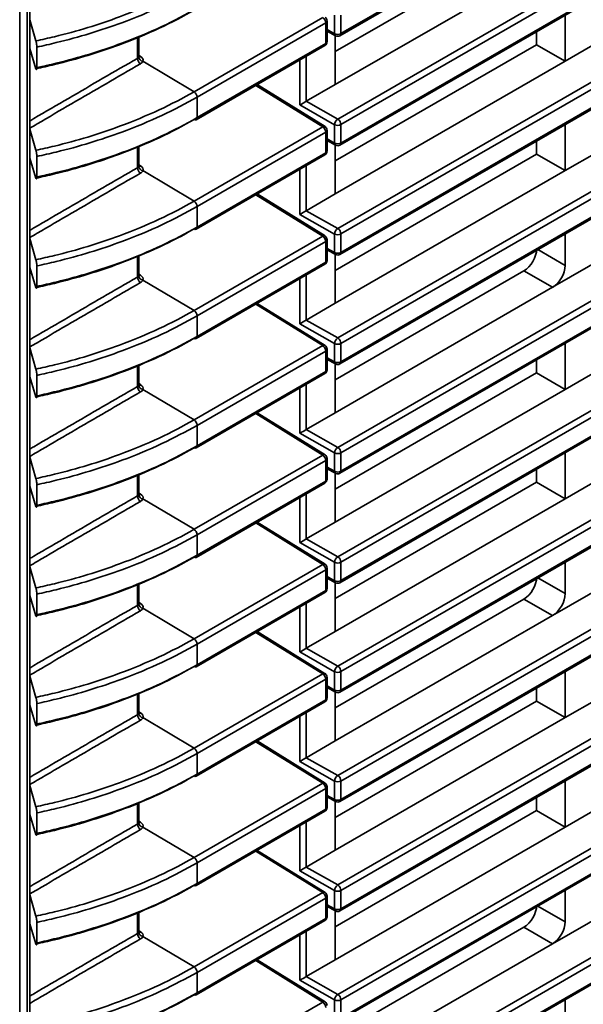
# Model space of a CAD drawing. Header units: millimetres. Extents: x 0 to 1118, y 0 to 864.
# Tile 18 of 250: x 194.62 to 202.5, y 152.18 to 165.96. Entities that reach past the tile are written whole.
import ezdxf

# ---------------------------------------------------------------- set-up
doc = ezdxf.new("R2010")
doc.units = ezdxf.units.MM

msp = doc.modelspace()

# ---------------------------------------------------------------- linework, layer by layer
at = {"color": 7, "linetype": 'Continuous', "lineweight": 35}
for p, q in [((199.099, 165.731), (287.277, 216.635)), ((199.112, 165.76), (287.29, 216.664)), ((199.068, 164.563), (287.246, 215.467)), ((287.29, 215.391), (199.112, 164.487)), ((199.099, 164.2), (287.277, 215.104)), ((199.112, 164.229), (287.29, 215.133)), ((199.068, 163.032), (287.246, 213.936)), ((287.29, 213.86), (199.112, 162.956)), ((199.112, 162.698), (287.29, 213.602)), ((199.099, 162.669), (287.277, 213.573)), ((199.068, 161.501), (287.246, 212.405)), ((287.29, 212.329), (199.112, 161.425)), ((199.112, 161.167), (287.29, 212.071)), ((199.099, 161.138), (287.277, 212.042)), ((199.068, 159.97), (287.246, 210.874)), ((287.29, 210.798), (199.112, 159.894)), ((199.099, 159.607), (287.277, 210.511)), ((199.112, 159.636), (287.29, 210.54)), ((199.068, 158.439), (287.246, 209.343)), ((287.29, 209.267), (199.112, 158.363)), ((199.099, 158.076), (287.277, 208.98)), ((199.112, 158.105), (287.29, 209.009)), ((199.068, 156.908), (287.246, 207.812)), ((287.29, 207.736), (199.112, 156.832)), ((199.099, 156.545), (287.277, 207.449)), ((199.112, 156.574), (287.29, 207.478)), ((199.068, 155.377), (287.246, 206.281)), ((287.29, 206.205), (199.112, 155.301)), ((199.099, 155.014), (287.277, 205.918)), ((199.112, 155.043), (287.29, 205.947)), ((199.068, 153.846), (287.246, 204.75)), ((287.29, 204.674), (199.112, 153.77)), ((199.099, 153.483), (287.277, 204.387)), ((199.112, 153.512), (287.29, 204.416)), ((199.068, 152.315), (287.246, 203.219)), ((287.29, 203.142), (199.112, 152.239)), ((199.099, 151.952), (287.277, 202.856)), ((199.112, 151.981), (287.29, 202.885)), ((199.068, 150.784), (287.246, 201.688)), ((287.29, 201.611), (199.112, 150.708)), ((199.099, 150.421), (287.277, 201.325)), ((199.112, 150.45), (287.29, 201.354)), ((194.617, 178.454), (194.617, 132.779)), ((194.723, 133.081), (194.723, 178.203)), ((194.757, 133.129), (194.757, 178.251)), ((201.674, 167.034), (199.033, 165.509)), ((199.033, 165.048), (202.074, 166.803)), ((194.757, 165.955), (194.845, 165.658)), ((197.057, 164.947), (198.858, 165.987)), ((198.901, 165.911), (197.1, 164.871)), ((198.901, 165.623), (198.901, 165.911)), ((198.92, 165.649), (198.92, 165.936)), ((199.024, 165.759), (199.024, 166.017)), ((199.112, 166.018), (199.112, 165.76)), ((202.251, 165.374), (202.251, 166.02)), ((198.92, 165.817), (199.024, 165.759)), ((198.92, 165.795), (199.038, 165.731)), ((201.851, 165.605), (201.851, 165.789)), ((196.264, 165.414), (196.264, 165.709)), ((196.283, 165.44), (196.283, 165.716)), ((199.033, 165.048), (199.033, 165.733)), ((202.693, 165.629), (202.251, 165.374)), ((194.845, 165.268), (194.757, 165.55)), ((194.856, 165.283), (194.856, 165.571)), ((197.087, 164.555), (198.888, 165.595)), ((197.1, 164.584), (198.901, 165.623)), ((201.851, 165.605), (199.033, 163.978)), ((202.251, 165.374), (201.851, 165.605)), ((196.283, 165.457), (196.309, 165.441)), ((196.342, 165.374), (197.057, 164.947)), ((198.539, 164.762), (198.539, 165.393)), ((198.626, 165.444), (198.626, 164.813)), ((199.033, 163.517), (202.251, 165.374)), ((198.858, 164.456), (197.92, 165.036)), ((198.89, 164.459), (197.939, 165.047)), ((198.627, 164.813), (199.033, 165.048)), ((197.1, 164.871), (197.1, 164.584)), ((198.627, 164.813), (199.068, 164.563)), ((199.024, 164.486), (198.539, 164.762)), ((194.757, 164.424), (194.845, 164.127)), ((197.057, 163.416), (198.858, 164.456)), ((198.92, 164.118), (198.92, 164.405)), ((199.024, 164.228), (199.024, 164.486)), ((199.112, 164.487), (199.112, 164.229)), ((202.251, 163.843), (202.251, 164.489)), ((198.901, 164.38), (197.1, 163.34)), ((198.901, 164.092), (198.901, 164.38)), ((198.92, 164.286), (199.024, 164.228)), ((198.92, 164.264), (199.038, 164.2)), ((201.851, 164.074), (201.851, 164.258)), ((196.264, 163.883), (196.264, 164.178)), ((196.283, 163.909), (196.283, 164.185)), ((199.033, 163.517), (199.033, 164.202)), ((194.845, 163.737), (194.757, 164.019)), ((194.856, 163.752), (194.856, 164.04)), ((197.087, 163.024), (198.888, 164.064)), ((197.1, 163.053), (198.901, 164.092)), ((201.851, 164.074), (199.033, 162.447)), ((202.251, 163.843), (201.851, 164.074)), ((202.693, 164.098), (202.251, 163.843)), ((196.283, 163.926), (196.309, 163.91)), ((196.342, 163.843), (197.057, 163.416)), ((198.539, 163.231), (198.539, 163.862)), ((198.626, 163.913), (198.626, 163.282)), ((199.033, 161.986), (202.251, 163.843)), ((198.858, 162.925), (197.92, 163.505)), ((198.89, 162.928), (197.939, 163.516)), ((198.627, 163.282), (199.033, 163.517)), ((197.1, 163.34), (197.1, 163.053)), ((199.024, 162.955), (198.539, 163.231)), ((198.627, 163.282), (199.068, 163.032)), ((194.757, 162.893), (194.845, 162.596)), ((197.057, 161.885), (198.858, 162.925)), ((198.92, 162.587), (198.92, 162.874)), ((199.024, 162.697), (199.024, 162.955)), ((199.112, 162.956), (199.112, 162.698)), ((202.251, 162.516), (202.251, 162.958)), ((198.901, 162.849), (197.1, 161.809)), ((198.901, 162.561), (198.901, 162.849)), ((198.92, 162.755), (199.024, 162.697)), ((198.92, 162.733), (199.038, 162.669)), ((201.868, 162.737), (202.251, 162.516)), ((196.264, 162.352), (196.264, 162.647)), ((196.283, 162.378), (196.283, 162.654)), ((199.033, 161.986), (199.033, 162.671)), ((202.869, 162.669), (202.074, 162.21)), ((194.845, 162.206), (194.757, 162.488)), ((194.856, 162.221), (194.856, 162.509)), ((197.087, 161.493), (198.888, 162.533)), ((197.1, 161.522), (198.901, 162.561)), ((196.283, 162.395), (196.309, 162.379)), ((198.539, 161.7), (198.539, 162.331)), ((198.626, 162.381), (198.626, 161.751)), ((201.674, 162.441), (199.033, 160.916)), ((202.074, 162.21), (201.674, 162.441)), ((196.342, 162.312), (197.057, 161.885)), ((199.033, 160.455), (202.074, 162.21)), ((198.858, 161.394), (197.92, 161.974)), ((198.89, 161.397), (197.939, 161.985)), ((198.627, 161.751), (199.033, 161.986)), ((197.1, 161.809), (197.1, 161.522)), ((199.024, 161.424), (198.539, 161.7)), ((198.627, 161.751), (199.068, 161.501)), ((194.757, 161.362), (194.845, 161.065)), ((197.057, 160.354), (198.858, 161.394)), ((199.024, 161.166), (199.024, 161.424)), ((199.112, 161.425), (199.112, 161.167)), ((202.251, 160.781), (202.251, 161.427)), ((198.901, 161.318), (197.1, 160.278)), ((198.901, 161.03), (198.901, 161.318)), ((198.92, 161.056), (198.92, 161.343)), ((198.92, 161.224), (199.024, 161.166)), ((196.264, 160.821), (196.264, 161.116)), ((196.283, 160.847), (196.283, 161.123)), ((198.92, 161.202), (199.038, 161.138)), ((199.033, 160.455), (199.033, 161.14)), ((201.851, 161.012), (201.851, 161.196)), ((194.845, 160.675), (194.757, 160.957)), ((194.856, 160.69), (194.856, 160.978)), ((197.087, 159.962), (198.888, 161.002)), ((197.1, 159.991), (198.901, 161.03)), ((201.851, 161.012), (199.033, 159.385)), ((202.251, 160.781), (201.851, 161.012)), ((202.693, 161.036), (202.251, 160.781)), ((196.283, 160.864), (196.309, 160.848)), ((198.626, 160.85), (198.626, 160.22)), ((196.342, 160.781), (197.057, 160.354)), ((198.539, 160.169), (198.539, 160.8)), ((199.033, 158.924), (202.251, 160.781)), ((198.858, 159.863), (197.92, 160.443)), ((198.89, 159.866), (197.939, 160.454)), ((198.627, 160.22), (199.033, 160.455)), ((197.1, 160.278), (197.1, 159.991)), ((199.024, 159.893), (198.539, 160.169)), ((198.627, 160.22), (199.068, 159.97)), ((197.057, 158.823), (198.858, 159.863)), ((199.024, 159.635), (199.024, 159.893)), ((199.112, 159.894), (199.112, 159.636)), ((202.251, 159.25), (202.251, 159.896)), ((194.757, 159.831), (194.845, 159.534)), ((198.901, 159.787), (197.1, 158.747)), ((198.901, 159.499), (198.901, 159.787)), ((198.92, 159.525), (198.92, 159.812)), ((196.264, 159.29), (196.264, 159.585)), ((196.283, 159.316), (196.283, 159.592)), ((198.92, 159.693), (199.024, 159.635)), ((198.92, 159.671), (199.038, 159.607)), ((199.033, 158.924), (199.033, 159.609)), ((201.851, 159.481), (201.851, 159.665)), ((194.845, 159.144), (194.757, 159.426)), ((194.856, 159.159), (194.856, 159.447)), ((197.087, 158.431), (198.888, 159.471)), ((197.1, 158.46), (198.901, 159.499)), ((201.851, 159.481), (199.033, 157.854)), ((202.251, 159.25), (201.851, 159.481)), ((202.693, 159.505), (202.251, 159.25)), ((196.283, 159.333), (196.309, 159.317)), ((198.626, 159.319), (198.626, 158.689)), ((196.342, 159.25), (197.057, 158.823)), ((198.539, 158.638), (198.539, 159.269)), ((199.033, 157.393), (202.251, 159.25)), ((198.858, 158.332), (197.92, 158.912)), ((198.89, 158.335), (197.939, 158.923)), ((198.627, 158.689), (199.033, 158.924)), ((197.1, 158.747), (197.1, 158.46)), ((199.024, 158.362), (198.539, 158.638)), ((198.627, 158.689), (199.068, 158.439)), ((197.057, 157.292), (198.858, 158.332)), ((199.024, 158.104), (199.024, 158.362)), ((199.112, 158.363), (199.112, 158.105)), ((202.251, 157.923), (202.251, 158.365)), ((194.757, 158.3), (194.845, 158.002)), ((198.901, 158.256), (197.1, 157.216)), ((198.901, 157.968), (198.901, 158.256)), ((198.92, 157.994), (198.92, 158.281)), ((196.264, 157.759), (196.264, 158.054)), ((196.283, 157.785), (196.283, 158.061)), ((198.92, 158.162), (199.024, 158.104)), ((198.92, 158.14), (199.038, 158.076)), ((199.033, 157.393), (199.033, 158.078)), ((201.868, 158.144), (202.251, 157.923)), ((202.869, 158.076), (202.074, 157.617)), ((194.856, 157.628), (194.856, 157.916)), ((197.087, 156.9), (198.888, 157.94)), ((197.1, 156.929), (198.901, 157.968)), ((194.845, 157.613), (194.757, 157.895)), ((196.283, 157.802), (196.309, 157.785)), ((198.626, 157.788), (198.626, 157.158)), ((201.674, 157.848), (199.033, 156.323)), ((202.074, 157.617), (201.674, 157.848)), ((196.342, 157.719), (197.057, 157.292)), ((198.539, 157.107), (198.539, 157.738)), ((199.033, 155.862), (202.074, 157.617)), ((198.858, 156.801), (197.92, 157.381)), ((198.89, 156.803), (197.939, 157.392)), ((198.627, 157.158), (199.033, 157.393)), ((197.1, 157.216), (197.1, 156.929)), ((199.024, 156.831), (198.539, 157.107)), ((198.627, 157.158), (199.068, 156.908)), ((199.024, 156.573), (199.024, 156.831)), ((199.112, 156.832), (199.112, 156.574)), ((202.251, 156.188), (202.251, 156.833)), ((194.757, 156.769), (194.845, 156.471)), ((197.057, 155.761), (198.858, 156.801)), ((198.901, 156.725), (197.1, 155.685)), ((198.901, 156.437), (198.901, 156.725)), ((198.92, 156.463), (198.92, 156.75)), ((198.92, 156.631), (199.024, 156.573)), ((198.92, 156.609), (199.038, 156.544)), ((199.033, 155.862), (199.033, 156.547)), ((201.851, 156.419), (201.851, 156.603)), ((196.264, 156.228), (196.264, 156.523)), ((196.283, 156.254), (196.283, 156.53)), ((197.087, 155.369), (198.888, 156.409)), ((197.1, 155.398), (198.901, 156.437)), ((201.851, 156.419), (199.033, 154.792)), ((202.251, 156.188), (201.851, 156.419)), ((202.693, 156.443), (202.251, 156.188)), ((194.845, 156.082), (194.757, 156.364)), ((194.856, 156.097), (194.856, 156.385)), ((196.283, 156.271), (196.309, 156.254)), ((198.626, 156.257), (198.626, 155.627)), ((196.342, 156.188), (197.057, 155.761)), ((198.539, 155.576), (198.539, 156.207)), ((199.033, 154.331), (202.251, 156.188)), ((198.858, 155.27), (197.92, 155.85)), ((198.89, 155.272), (197.939, 155.861)), ((198.627, 155.627), (199.033, 155.862)), ((197.1, 155.685), (197.1, 155.398)), ((199.024, 155.3), (198.539, 155.576)), ((198.627, 155.627), (199.068, 155.377)), ((199.024, 155.042), (199.024, 155.3)), ((199.112, 155.301), (199.112, 155.043)), ((202.251, 154.657), (202.251, 155.302)), ((194.757, 155.238), (194.845, 154.94)), ((197.057, 154.23), (198.858, 155.27)), ((198.901, 155.194), (197.1, 154.154)), ((198.901, 154.906), (198.901, 155.194)), ((198.92, 154.932), (198.92, 155.219)), ((198.92, 155.1), (199.024, 155.042)), ((198.92, 155.078), (199.038, 155.013)), ((199.033, 154.331), (199.033, 155.016)), ((201.851, 154.888), (201.851, 155.072)), ((196.264, 154.697), (196.264, 154.992)), ((196.283, 154.723), (196.283, 154.999)), ((197.087, 153.838), (198.888, 154.878)), ((197.1, 153.867), (198.901, 154.906)), ((201.851, 154.888), (199.033, 153.261)), ((202.251, 154.657), (201.851, 154.888)), ((202.693, 154.912), (202.251, 154.657)), ((194.845, 154.551), (194.757, 154.832)), ((194.856, 154.566), (194.856, 154.854)), ((196.283, 154.74), (196.309, 154.723)), ((196.342, 154.657), (197.057, 154.23)), ((198.539, 154.045), (198.539, 154.676)), ((198.626, 154.726), (198.626, 154.096)), ((199.033, 152.8), (202.251, 154.657)), ((198.89, 153.741), (197.939, 154.33)), ((198.627, 154.096), (199.033, 154.331)), ((198.858, 153.739), (197.92, 154.319)), ((197.1, 154.154), (197.1, 153.867)), ((198.627, 154.096), (199.068, 153.846)), ((199.024, 153.769), (198.539, 154.045)), ((194.757, 153.707), (194.845, 153.409)), ((197.057, 152.699), (198.858, 153.739)), ((198.901, 153.663), (197.1, 152.623)), ((198.901, 153.375), (198.901, 153.663)), ((198.92, 153.401), (198.92, 153.688)), ((199.024, 153.511), (199.024, 153.769)), ((199.112, 153.77), (199.112, 153.512)), ((202.251, 153.33), (202.251, 153.771)), ((198.92, 153.569), (199.024, 153.511)), ((198.92, 153.547), (199.038, 153.482)), ((201.868, 153.551), (202.251, 153.33)), ((196.264, 153.166), (196.264, 153.461)), ((196.283, 153.192), (196.283, 153.468)), ((197.1, 152.335), (198.901, 153.375)), ((199.033, 152.8), (199.033, 153.485)), ((202.869, 153.483), (202.074, 153.024)), ((194.845, 153.02), (194.757, 153.301)), ((194.856, 153.035), (194.856, 153.323)), ((197.087, 152.307), (198.888, 153.347)), ((201.674, 153.254), (199.033, 151.73)), ((202.074, 153.024), (201.674, 153.254)), ((196.283, 153.209), (196.309, 153.192)), ((196.342, 153.126), (197.057, 152.699)), ((198.539, 152.514), (198.539, 153.145)), ((198.626, 153.195), (198.626, 152.565)), ((199.033, 151.269), (202.074, 153.024)), ((198.858, 152.208), (197.92, 152.788)), ((198.89, 152.21), (197.939, 152.799)), ((198.627, 152.565), (199.033, 152.8)), ((197.1, 152.623), (197.1, 152.335)), ((198.627, 152.565), (199.068, 152.315)), ((199.024, 152.238), (198.539, 152.514)), ((197.057, 151.168), (198.858, 152.208)), ((199.024, 151.98), (199.024, 152.238)), ((199.112, 152.239), (199.112, 151.981)), ((202.251, 151.595), (202.251, 152.24))]:
    msp.add_line(p, q, dxfattribs=at)
for centre, radius, start, end in [((198.805, 165.906), 0.0963, 2.6523, 56.7703), ((198.857, 165.936), 0.0625, 0, 58.2709), ((198.89, 165.939), 0.03, 292.8092, 355.8707), ((198.857, 165.649), 0.0625, 299.9973, 0), ((198.89, 165.651), 0.03, 292.8092, 355.8707), ((199.068, 165.845), 0.0963, 243.2338, 297.3435), ((199.054, 165.756), 0.0301, 172.9349, 236.8633), ((199.068, 165.785), 0.0625, 241.296, 299.9973), ((199.082, 165.756), 0.03, 304.0912, 7.221), ((198.871, 165.62), 0.0309, 305.0752, 6.237), ((196.361, 165.418), 0.0963, 182.6636, 236.7718), ((196.346, 165.44), 0.0654, 186.4927, 265.9889), ((196.29, 165.469), 0.0347, 257.7179, 303.545), ((197.004, 164.867), 0.0963, 2.6523, 56.7703), ((197.074, 164.583), 0.0309, 235.3959, 294.6398), ((197.069, 164.58), 0.0309, 305.0752, 6.237), ((199.123, 164.481), 0.0983, 123.5804, 177.0007), ((199.016, 164.482), 0.0962, 2.6294, 57.0819), ((198.876, 164.432), 0.0305, 62.6741, 126.5108), ((198.805, 164.375), 0.0963, 2.6523, 56.7703), ((198.857, 164.405), 0.0625, 0, 58.2709), ((198.89, 164.408), 0.03, 292.8092, 355.8707), ((199.068, 164.572), 0.0963, 243.2338, 297.3435), ((198.857, 164.118), 0.0625, 299.9973, 0), ((198.89, 164.12), 0.03, 292.8092, 355.8707), ((199.068, 164.314), 0.0963, 243.2338, 297.3435), ((199.054, 164.225), 0.0301, 172.9349, 236.8633), ((199.068, 164.254), 0.0625, 241.296, 299.9973), ((199.082, 164.225), 0.03, 304.0912, 7.221), ((198.871, 164.089), 0.0309, 305.0752, 6.237), ((196.361, 163.887), 0.0963, 182.6636, 236.7718), ((196.346, 163.909), 0.0654, 186.4927, 265.9889), ((196.29, 163.938), 0.0347, 257.7179, 303.545), ((197.004, 163.336), 0.0963, 2.6523, 56.7703), ((197.074, 163.052), 0.0309, 235.3959, 294.6398), ((197.069, 163.049), 0.0309, 305.0752, 6.237), ((199.123, 162.95), 0.0983, 123.5804, 177.0007), ((199.016, 162.951), 0.0962, 2.6294, 57.0819), ((198.876, 162.901), 0.0305, 62.6741, 126.5108), ((198.805, 162.844), 0.0963, 2.6523, 56.7703), ((198.857, 162.874), 0.0625, 0, 58.2709), ((198.89, 162.877), 0.03, 292.8092, 355.8707), ((199.068, 163.041), 0.0963, 243.2338, 297.3435), ((199.068, 162.783), 0.0963, 243.2338, 297.3435), ((199.054, 162.694), 0.0301, 172.9349, 236.8633), ((199.068, 162.723), 0.0625, 241.296, 299.9973), ((199.082, 162.694), 0.03, 304.0912, 7.221), ((198.857, 162.587), 0.0625, 299.9973, 0), ((198.871, 162.558), 0.0309, 305.0752, 6.237), ((198.89, 162.589), 0.03, 292.8092, 355.8707), ((196.361, 162.356), 0.0963, 182.6636, 236.7718), ((196.346, 162.378), 0.0654, 186.4927, 265.9889), ((196.29, 162.407), 0.0347, 257.7179, 303.545), ((197.004, 161.805), 0.0963, 2.6523, 56.7703), ((197.074, 161.521), 0.0309, 235.3959, 294.6398), ((197.069, 161.518), 0.0309, 305.0752, 6.237), ((199.123, 161.419), 0.0983, 123.5804, 177.0007), ((199.016, 161.42), 0.0962, 2.6294, 57.0819), ((198.876, 161.369), 0.0305, 62.6741, 126.5108), ((198.805, 161.313), 0.0963, 2.6523, 56.7703), ((198.857, 161.343), 0.0625, 0, 58.2709), ((199.068, 161.51), 0.0963, 243.2338, 297.3435), ((198.89, 161.346), 0.03, 292.8092, 355.8707), ((199.068, 161.252), 0.0963, 243.2338, 297.3435), ((199.054, 161.163), 0.0301, 172.9349, 236.8633), ((199.068, 161.192), 0.0625, 241.296, 299.9973), ((199.082, 161.163), 0.03, 304.0912, 7.221), ((198.857, 161.056), 0.0625, 299.9973, 0), ((198.871, 161.027), 0.0309, 305.0752, 6.237), ((198.89, 161.058), 0.03, 292.8092, 355.8707), ((196.361, 160.825), 0.0963, 182.6636, 236.7718), ((196.346, 160.847), 0.0654, 186.4927, 265.9889), ((196.29, 160.876), 0.0347, 257.7179, 303.545), ((197.004, 160.274), 0.0963, 2.6523, 56.7703), ((197.069, 159.987), 0.0309, 305.0752, 6.237), ((197.074, 159.99), 0.0309, 235.3959, 294.6398), ((198.876, 159.838), 0.0305, 62.6741, 126.5108), ((198.805, 159.782), 0.0963, 2.6523, 56.7703), ((198.857, 159.812), 0.0625, 0, 58.2709), ((199.123, 159.888), 0.0983, 123.5804, 177.0007), ((199.068, 159.979), 0.0963, 243.2338, 297.3435), ((199.016, 159.889), 0.0962, 2.6294, 57.0819), ((198.89, 159.815), 0.03, 292.8092, 355.8707), ((199.068, 159.721), 0.0963, 243.2338, 297.3435), ((199.054, 159.632), 0.0301, 172.9349, 236.8633), ((199.068, 159.661), 0.0625, 241.296, 299.9973), ((199.082, 159.632), 0.03, 304.0912, 7.221), ((198.857, 159.525), 0.0625, 299.9973, 0), ((198.871, 159.496), 0.0309, 305.0752, 6.237), ((198.89, 159.527), 0.03, 292.8092, 355.8707), ((196.361, 159.294), 0.0963, 182.6636, 236.7718), ((196.346, 159.316), 0.0654, 186.4927, 265.9889), ((196.29, 159.345), 0.0347, 257.7179, 303.545), ((197.004, 158.743), 0.0963, 2.6523, 56.7703), ((197.074, 158.459), 0.0309, 235.3959, 294.6398), ((197.069, 158.456), 0.0309, 305.0752, 6.237), ((198.876, 158.307), 0.0305, 62.6741, 126.5108), ((198.805, 158.251), 0.0963, 2.6523, 56.7703), ((198.857, 158.281), 0.0625, 0, 58.2709), ((199.123, 158.357), 0.0983, 123.5804, 177.0007), ((199.068, 158.448), 0.0963, 243.2338, 297.3435), ((199.016, 158.358), 0.0962, 2.6294, 57.0819), ((198.89, 158.284), 0.03, 292.8092, 355.8707), ((199.068, 158.19), 0.0963, 243.2338, 297.3435), ((199.055, 158.101), 0.0309, 173.936, 235.8622), ((199.068, 158.13), 0.0625, 241.296, 299.9973), ((199.082, 158.101), 0.03, 304.0912, 7.221), ((198.857, 157.994), 0.0625, 299.9973, 0), ((198.871, 157.965), 0.0309, 305.0752, 6.237), ((198.89, 157.996), 0.03, 292.8092, 355.8707), ((196.346, 157.785), 0.0654, 186.4927, 265.9889), ((196.29, 157.814), 0.0347, 257.7179, 303.545), ((196.361, 157.763), 0.0963, 182.6636, 236.7718), ((197.004, 157.212), 0.0963, 2.6523, 56.7703), ((197.074, 156.928), 0.0309, 235.3959, 294.6398), ((197.069, 156.925), 0.0309, 305.0752, 6.237), ((198.876, 156.776), 0.0305, 62.6741, 126.5108), ((199.123, 156.826), 0.0983, 123.5804, 177.0007), ((199.068, 156.917), 0.0963, 243.2338, 297.3435), ((199.016, 156.827), 0.0962, 2.6294, 57.0819), ((198.805, 156.72), 0.0963, 2.6523, 56.7703), ((198.857, 156.75), 0.0625, 0, 58.2709), ((198.89, 156.753), 0.03, 292.8092, 355.8707), ((199.068, 156.659), 0.0963, 243.2338, 297.3435), ((199.055, 156.57), 0.0309, 173.936, 235.8622), ((199.068, 156.599), 0.0625, 241.296, 299.9973), ((199.082, 156.57), 0.03, 304.0912, 7.221), ((198.857, 156.463), 0.0625, 299.9973, 0), ((198.871, 156.434), 0.0309, 305.0752, 6.237), ((198.89, 156.465), 0.03, 292.8092, 355.8707), ((196.361, 156.232), 0.0963, 182.6636, 236.7718), ((196.346, 156.254), 0.0654, 186.4927, 265.9889), ((196.29, 156.283), 0.0347, 257.7179, 303.545), ((197.004, 155.681), 0.0963, 2.6523, 56.7703), ((197.074, 155.397), 0.0309, 235.3959, 294.6398), ((197.069, 155.394), 0.0309, 305.0752, 6.237), ((199.123, 155.295), 0.0983, 123.5804, 177.0007), ((199.068, 155.386), 0.0963, 243.2338, 297.3435), ((199.016, 155.296), 0.0962, 2.6294, 57.0819), ((198.876, 155.245), 0.0305, 62.6741, 126.5108), ((198.805, 155.189), 0.0963, 2.6523, 56.7703), ((198.857, 155.219), 0.0625, 0, 58.2709), ((198.89, 155.221), 0.03, 292.8092, 355.8707), ((199.068, 155.128), 0.0963, 243.2338, 297.3435), ((199.055, 155.039), 0.0309, 173.936, 235.8622), ((199.082, 155.039), 0.03, 304.0912, 7.221), ((198.857, 154.932), 0.0625, 299.9973, 0), ((198.871, 154.903), 0.0309, 305.0752, 6.237), ((198.89, 154.934), 0.03, 292.8092, 355.8707), ((199.068, 155.068), 0.0625, 241.296, 299.9973), ((196.361, 154.701), 0.0963, 182.6636, 236.7718), ((196.346, 154.723), 0.0654, 186.4927, 265.9889), ((196.29, 154.752), 0.0347, 257.7179, 303.545), ((197.004, 154.15), 0.0963, 2.6523, 56.7703), ((197.074, 153.866), 0.0309, 235.3959, 294.6398), ((197.069, 153.863), 0.0309, 305.0752, 6.237), ((199.123, 153.764), 0.0983, 123.5804, 177.0007), ((199.016, 153.765), 0.0962, 2.6294, 57.0819), ((198.876, 153.714), 0.0305, 62.6741, 126.5108), ((198.805, 153.658), 0.0963, 2.6523, 56.7703), ((198.857, 153.688), 0.0625, 0, 58.2709), ((198.89, 153.69), 0.03, 292.8092, 355.8707), ((199.068, 153.855), 0.0963, 243.2338, 297.3435), ((199.068, 153.597), 0.0963, 243.2338, 297.3435), ((199.055, 153.508), 0.0309, 173.936, 235.8622), ((199.082, 153.508), 0.03, 304.0912, 7.221), ((198.857, 153.401), 0.0625, 299.9973, 0), ((198.871, 153.372), 0.0309, 305.0752, 6.237), ((198.89, 153.403), 0.03, 292.8092, 355.8707), ((199.068, 153.537), 0.0625, 241.296, 299.9973), ((196.361, 153.17), 0.0963, 182.6636, 236.7718), ((196.346, 153.192), 0.0654, 186.4927, 265.9889), ((196.29, 153.221), 0.0347, 257.7179, 303.545), ((197.004, 152.619), 0.0963, 2.6523, 56.7703), ((197.074, 152.335), 0.0309, 235.3959, 294.6398), ((197.069, 152.332), 0.0309, 305.0752, 6.237), ((199.123, 152.233), 0.0983, 123.5804, 177.0007), ((199.016, 152.234), 0.0962, 2.6294, 57.0819), ((198.876, 152.183), 0.0305, 62.6741, 126.5108), ((198.805, 152.127), 0.0963, 2.6523, 56.7703), ((198.857, 152.157), 0.0625, 0, 58.2709), ((199.068, 152.324), 0.0963, 243.2338, 297.3435)]:
    msp.add_arc(centre, radius, start, end, dxfattribs=at)
for centre, major_axis, ratio, start_param, end_param in [((196.22, 165.441), (0.0625, -0.002), 0.597067, 6.09831, 6.301891), ((196.219, 165.39), (0.125, -0.002), 0.587275, 6.088639, 7.060165), ((198.582, 164.788), (0.0625, 0.0364), 0.0112, 3.937921, 5.491264), ((198.627, 164.762), (0.0313, 0.0541), 0.577469, 0.785507, 0.802808), ((196.22, 163.91), (0.0625, -0.002), 0.597067, 6.09831, 6.301891), ((196.219, 163.859), (0.125, -0.002), 0.587275, 6.088639, 7.060165), ((198.582, 163.257), (0.0625, 0.0364), 0.0112, 3.937921, 5.491264), ((198.627, 163.231), (0.0313, 0.0541), 0.577469, 0.785507, 0.802808), ((201.674, 162.645), (0.125, 0.217), 0.577557, 3.927062, 5.497554), ((202.074, 162.414), (0.125, 0.217), 0.577557, 3.927062, 5.497554), ((196.22, 162.379), (0.0625, -0.002), 0.597067, 6.09831, 6.301891), ((196.219, 162.328), (0.125, -0.002), 0.587275, 6.088639, 7.060165), ((198.582, 161.726), (0.0625, 0.0364), 0.0112, 3.937921, 5.491264), ((198.627, 161.7), (0.0313, 0.0541), 0.577469, 0.785507, 0.802808), ((196.22, 160.848), (0.0625, -0.002), 0.597067, 6.09831, 6.301891), ((196.219, 160.797), (0.125, -0.002), 0.587275, 6.088639, 7.060165), ((198.582, 160.195), (0.0625, 0.0364), 0.0112, 3.937921, 5.491264), ((198.627, 160.169), (0.0313, 0.0541), 0.577469, 0.785507, 0.802808), ((196.22, 159.317), (0.0625, -0.002), 0.597067, 6.09831, 6.301891), ((196.219, 159.266), (0.125, -0.002), 0.587275, 6.088639, 7.060165), ((198.582, 158.664), (0.0625, 0.0364), 0.0112, 3.937921, 5.491264), ((198.627, 158.638), (0.0313, 0.0541), 0.577469, 0.785507, 0.802808), ((201.674, 158.052), (0.125, 0.217), 0.577557, 3.927062, 5.497554), ((202.074, 157.821), (0.125, 0.217), 0.577557, 3.927062, 5.497554), ((196.22, 157.786), (0.0625, -0.002), 0.597067, 6.09831, 6.301891), ((196.219, 157.735), (0.125, -0.002), 0.587275, 6.088639, 7.060165), ((198.582, 157.133), (0.0625, 0.0364), 0.0112, 3.937921, 5.491264), ((198.627, 157.107), (0.0313, 0.0541), 0.577469, 0.785507, 0.802808), ((196.22, 156.255), (0.0625, -0.002), 0.597067, 6.09831, 6.301891), ((196.219, 156.204), (0.125, -0.002), 0.587275, 6.088639, 7.060165), ((198.582, 155.602), (0.0625, 0.0364), 0.0112, 3.937921, 5.491264), ((198.627, 155.576), (0.0313, 0.0541), 0.577469, 0.785507, 0.802808), ((196.22, 154.724), (0.0625, -0.002), 0.597067, 6.09831, 6.301891), ((196.219, 154.673), (0.125, -0.002), 0.587275, 6.088639, 7.060165), ((198.582, 154.071), (0.0625, 0.0364), 0.0112, 3.937921, 5.491264), ((198.627, 154.045), (0.0313, 0.0541), 0.577469, 0.785507, 0.802808), ((201.674, 153.459), (0.125, 0.217), 0.577557, 3.927062, 5.497554), ((202.074, 153.228), (0.125, 0.217), 0.577557, 3.927062, 5.497554), ((196.22, 153.193), (0.0625, -0.002), 0.597067, 6.09831, 6.301891), ((196.219, 153.142), (0.125, -0.002), 0.587275, 6.088639, 7.060165), ((198.582, 152.54), (0.0625, 0.0364), 0.0112, 3.937921, 5.491264), ((198.627, 152.514), (0.0313, 0.0541), 0.577469, 0.785507, 0.802808)]:
    msp.add_ellipse(centre, major_axis=major_axis, ratio=ratio, start_param=start_param, end_param=end_param, dxfattribs=at)
for points, knots in [([(194.845, 165.658), (194.932, 165.677), (195.338, 165.768), (195.927, 165.95), (196.569, 166.216), (196.902, 166.389), (197.057, 166.478), (197.057, 166.478)], [0, 0, 0, 0, 0.105605, 0.493824, 0.752098, 0.999994, 1, 1, 1, 1]), ([(197.1, 166.402), (196.939, 166.315), (196.61, 166.136), (195.959, 165.869), (195.361, 165.684), (194.948, 165.592), (194.856, 165.571)], [0, 0, 0, 0, 0.246858, 0.504044, 0.890625, 1, 1, 1, 1]), ([(197.057, 166.089), (197.057, 166.089), (196.902, 165.999), (196.569, 165.826), (195.927, 165.56), (195.338, 165.379), (194.932, 165.287), (194.845, 165.268)], [0, 0, 0, 0, 0.000006, 0.247902, 0.506176, 0.894395, 1, 1, 1, 1]), ([(194.856, 165.283), (194.948, 165.304), (195.361, 165.397), (195.959, 165.581), (196.61, 165.849), (196.939, 166.027), (197.1, 166.115)], [0, 0, 0, 0, 0.1093754, 0.4959565, 0.7531419, 1, 1, 1, 1]), ([(194.856, 165.571), (194.856, 165.577), (194.856, 165.589), (194.854, 165.61), (194.851, 165.631), (194.848, 165.647), (194.846, 165.655), (194.845, 165.658)], [0, 0, 0, 0, 0.212908, 0.425763, 0.640154, 0.857879, 1, 1, 1, 1]), ([(194.757, 164.538), (194.777, 164.549), (194.958, 164.655), (195.299, 164.854), (195.782, 165.135), (196.103, 165.321), (196.264, 165.414)], [0, 0, 0, 0, 0.039439, 0.359626, 0.679813, 1, 1, 1, 1]), ([(196.264, 165.414), (196.268, 165.416), (196.276, 165.421), (196.279, 165.428), (196.281, 165.432)], [0, 0, 0, 0, 0.420744, 1, 1, 1, 1]), ([(196.284, 165.433), (196.284, 165.433), (196.285, 165.432), (196.282, 165.437), (196.283, 165.44), (196.283, 165.44)], [0, 0, 0, 0, 0.245929, 0.96228, 1, 1, 1, 1]), ([(196.342, 165.374), (196.342, 165.374), (196.339, 165.366), (196.33, 165.353), (196.314, 165.342), (196.308, 165.338)], [0, 0, 0, 0, 0.000207, 0.579247, 1, 1, 1, 1]), ([(196.308, 165.338), (196.147, 165.245), (195.825, 165.059), (195.343, 164.778), (194.987, 164.571), (194.791, 164.456), (194.757, 164.436)], [0, 0, 0, 0, 0.311165, 0.622328, 0.933486, 1, 1, 1, 1]), ([(194.845, 165.268), (194.847, 165.264), (194.849, 165.258), (194.852, 165.256), (194.855, 165.262), (194.856, 165.272), (194.856, 165.28), (194.856, 165.283)], [0, 0, 0, 0, 0.221869, 0.443802, 0.663872, 0.880404, 1, 1, 1, 1]), ([(194.845, 164.127), (194.932, 164.146), (195.338, 164.237), (195.927, 164.419), (196.569, 164.685), (196.902, 164.858), (197.057, 164.947), (197.057, 164.947)], [0, 0, 0, 0, 0.105605, 0.493824, 0.752098, 0.999994, 1, 1, 1, 1]), ([(197.1, 164.871), (196.939, 164.784), (196.61, 164.605), (195.959, 164.338), (195.361, 164.153), (194.948, 164.061), (194.856, 164.04)], [0, 0, 0, 0, 0.2468581, 0.5040435, 0.8906246, 1, 1, 1, 1]), ([(197.057, 164.558), (197.057, 164.558), (196.902, 164.468), (196.569, 164.295), (195.927, 164.029), (195.338, 163.848), (194.932, 163.756), (194.845, 163.737)], [0, 0, 0, 0, 0.0000057, 0.2479024, 0.5061761, 0.8943954, 1, 1, 1, 1]), ([(194.856, 163.752), (194.948, 163.773), (195.361, 163.866), (195.959, 164.05), (196.61, 164.318), (196.939, 164.496), (197.1, 164.584)], [0, 0, 0, 0, 0.109375, 0.495956, 0.753142, 1, 1, 1, 1]), ([(194.856, 164.04), (194.856, 164.046), (194.856, 164.058), (194.854, 164.079), (194.851, 164.1), (194.848, 164.116), (194.846, 164.124), (194.845, 164.127)], [0, 0, 0, 0, 0.212908, 0.425763, 0.640154, 0.857879, 1, 1, 1, 1]), ([(194.757, 163.007), (194.777, 163.018), (194.958, 163.124), (195.299, 163.323), (195.782, 163.604), (196.103, 163.79), (196.264, 163.883)], [0, 0, 0, 0, 0.039439, 0.359626, 0.679813, 1, 1, 1, 1]), ([(196.264, 163.883), (196.268, 163.885), (196.276, 163.89), (196.279, 163.897), (196.281, 163.901)], [0, 0, 0, 0, 0.420744, 1, 1, 1, 1]), ([(196.284, 163.902), (196.284, 163.902), (196.285, 163.901), (196.282, 163.906), (196.283, 163.909), (196.283, 163.909)], [0, 0, 0, 0, 0.245929, 0.96228, 1, 1, 1, 1]), ([(196.342, 163.843), (196.342, 163.843), (196.339, 163.835), (196.33, 163.822), (196.314, 163.811), (196.308, 163.807)], [0, 0, 0, 0, 0.000207, 0.579247, 1, 1, 1, 1]), ([(196.308, 163.807), (196.147, 163.714), (195.825, 163.528), (195.343, 163.247), (194.987, 163.04), (194.791, 162.925), (194.757, 162.905)], [0, 0, 0, 0, 0.311165, 0.622328, 0.933486, 1, 1, 1, 1]), ([(194.845, 163.737), (194.847, 163.733), (194.849, 163.727), (194.852, 163.725), (194.855, 163.731), (194.856, 163.741), (194.856, 163.749), (194.856, 163.752)], [0, 0, 0, 0, 0.2218687, 0.4438015, 0.6638722, 0.8804035, 1, 1, 1, 1]), ([(194.845, 162.596), (194.932, 162.615), (195.338, 162.706), (195.927, 162.888), (196.569, 163.154), (196.902, 163.327), (197.057, 163.416), (197.057, 163.416)], [0, 0, 0, 0, 0.105605, 0.493824, 0.752098, 0.999994, 1, 1, 1, 1]), ([(197.1, 163.34), (196.939, 163.253), (196.61, 163.074), (195.959, 162.807), (195.361, 162.622), (194.948, 162.53), (194.856, 162.509)], [0, 0, 0, 0, 0.2468581, 0.5040435, 0.8906246, 1, 1, 1, 1]), ([(197.057, 163.027), (197.057, 163.027), (196.902, 162.937), (196.569, 162.764), (195.927, 162.498), (195.338, 162.317), (194.932, 162.225), (194.845, 162.206)], [0, 0, 0, 0, 0.0000057, 0.2479024, 0.5061761, 0.8943954, 1, 1, 1, 1]), ([(194.856, 162.221), (194.948, 162.242), (195.361, 162.334), (195.959, 162.519), (196.61, 162.787), (196.939, 162.965), (197.1, 163.053)], [0, 0, 0, 0, 0.109375, 0.495956, 0.753142, 1, 1, 1, 1]), ([(194.856, 162.509), (194.856, 162.515), (194.856, 162.527), (194.854, 162.548), (194.851, 162.569), (194.848, 162.585), (194.846, 162.593), (194.845, 162.596)], [0, 0, 0, 0, 0.212908, 0.425763, 0.640154, 0.857879, 1, 1, 1, 1]), ([(194.757, 161.476), (194.777, 161.487), (194.958, 161.593), (195.299, 161.792), (195.782, 162.073), (196.103, 162.259), (196.264, 162.352)], [0, 0, 0, 0, 0.039439, 0.359626, 0.679813, 1, 1, 1, 1]), ([(196.264, 162.352), (196.268, 162.354), (196.276, 162.359), (196.279, 162.366), (196.281, 162.37)], [0, 0, 0, 0, 0.420744, 1, 1, 1, 1]), ([(196.284, 162.371), (196.284, 162.371), (196.285, 162.37), (196.282, 162.375), (196.283, 162.378), (196.283, 162.378)], [0, 0, 0, 0, 0.245929, 0.96228, 1, 1, 1, 1]), ([(196.308, 162.276), (196.147, 162.183), (195.825, 161.997), (195.343, 161.716), (194.987, 161.509), (194.791, 161.394), (194.757, 161.374)], [0, 0, 0, 0, 0.311165, 0.622328, 0.933486, 1, 1, 1, 1]), ([(194.845, 162.206), (194.847, 162.202), (194.849, 162.196), (194.852, 162.194), (194.855, 162.199), (194.856, 162.21), (194.856, 162.218), (194.856, 162.221)], [0, 0, 0, 0, 0.221869, 0.443802, 0.663872, 0.880404, 1, 1, 1, 1]), ([(196.342, 162.312), (196.342, 162.312), (196.339, 162.304), (196.33, 162.291), (196.314, 162.28), (196.308, 162.276)], [0, 0, 0, 0, 0.000207, 0.579247, 1, 1, 1, 1]), ([(194.845, 161.065), (194.932, 161.084), (195.338, 161.175), (195.927, 161.357), (196.569, 161.623), (196.902, 161.796), (197.057, 161.885), (197.057, 161.885)], [0, 0, 0, 0, 0.105605, 0.493824, 0.752098, 0.999994, 1, 1, 1, 1]), ([(197.1, 161.809), (196.939, 161.722), (196.61, 161.543), (195.959, 161.276), (195.361, 161.091), (194.948, 160.998), (194.856, 160.978)], [0, 0, 0, 0, 0.246858, 0.504044, 0.890625, 1, 1, 1, 1]), ([(197.057, 161.496), (197.057, 161.496), (196.902, 161.406), (196.569, 161.233), (195.927, 160.967), (195.338, 160.786), (194.932, 160.694), (194.845, 160.675)], [0, 0, 0, 0, 0.0000057, 0.2479024, 0.5061761, 0.8943954, 1, 1, 1, 1]), ([(194.856, 160.69), (194.948, 160.711), (195.361, 160.803), (195.959, 160.988), (196.61, 161.256), (196.939, 161.434), (197.1, 161.522)], [0, 0, 0, 0, 0.109375, 0.495956, 0.753142, 1, 1, 1, 1]), ([(194.856, 160.978), (194.856, 160.984), (194.856, 160.996), (194.854, 161.017), (194.851, 161.038), (194.848, 161.054), (194.846, 161.062), (194.845, 161.065)], [0, 0, 0, 0, 0.212908, 0.425763, 0.640154, 0.857879, 1, 1, 1, 1]), ([(194.757, 159.945), (194.777, 159.956), (194.958, 160.062), (195.299, 160.261), (195.782, 160.542), (196.103, 160.728), (196.264, 160.821)], [0, 0, 0, 0, 0.039439, 0.359626, 0.679813, 1, 1, 1, 1]), ([(196.264, 160.821), (196.268, 160.823), (196.276, 160.828), (196.279, 160.835), (196.281, 160.839)], [0, 0, 0, 0, 0.420744, 1, 1, 1, 1]), ([(196.284, 160.84), (196.284, 160.84), (196.285, 160.839), (196.282, 160.844), (196.283, 160.847), (196.283, 160.847)], [0, 0, 0, 0, 0.245929, 0.96228, 1, 1, 1, 1]), ([(196.308, 160.745), (196.147, 160.652), (195.825, 160.466), (195.343, 160.185), (194.987, 159.978), (194.791, 159.863), (194.757, 159.843)], [0, 0, 0, 0, 0.311165, 0.622328, 0.933486, 1, 1, 1, 1]), ([(194.845, 160.675), (194.847, 160.671), (194.849, 160.665), (194.852, 160.663), (194.855, 160.668), (194.856, 160.679), (194.856, 160.687), (194.856, 160.69)], [0, 0, 0, 0, 0.2218687, 0.4438015, 0.6638722, 0.8804035, 1, 1, 1, 1]), ([(196.342, 160.781), (196.342, 160.781), (196.339, 160.773), (196.33, 160.76), (196.314, 160.749), (196.308, 160.745)], [0, 0, 0, 0, 0.000207, 0.579247, 1, 1, 1, 1]), ([(194.845, 159.534), (194.932, 159.553), (195.338, 159.644), (195.927, 159.826), (196.569, 160.092), (196.902, 160.265), (197.057, 160.354), (197.057, 160.354)], [0, 0, 0, 0, 0.105605, 0.493824, 0.752098, 0.999994, 1, 1, 1, 1]), ([(197.1, 160.278), (196.939, 160.191), (196.61, 160.012), (195.959, 159.745), (195.361, 159.56), (194.948, 159.467), (194.856, 159.447)], [0, 0, 0, 0, 0.246858, 0.504044, 0.890625, 1, 1, 1, 1]), ([(194.856, 159.159), (194.948, 159.18), (195.361, 159.272), (195.959, 159.457), (196.61, 159.724), (196.939, 159.903), (197.1, 159.991)], [0, 0, 0, 0, 0.109375, 0.495956, 0.753142, 1, 1, 1, 1]), ([(197.057, 159.965), (197.057, 159.965), (196.902, 159.875), (196.569, 159.702), (195.927, 159.436), (195.338, 159.255), (194.932, 159.163), (194.845, 159.144)], [0, 0, 0, 0, 0.0000057, 0.2479024, 0.5061761, 0.8943954, 1, 1, 1, 1]), ([(194.856, 159.447), (194.856, 159.453), (194.856, 159.465), (194.854, 159.486), (194.851, 159.507), (194.848, 159.523), (194.846, 159.531), (194.845, 159.534)], [0, 0, 0, 0, 0.212908, 0.425763, 0.640154, 0.857879, 1, 1, 1, 1]), ([(194.757, 158.414), (194.777, 158.425), (194.958, 158.531), (195.299, 158.73), (195.782, 159.011), (196.103, 159.197), (196.264, 159.29)], [0, 0, 0, 0, 0.039439, 0.359626, 0.679813, 1, 1, 1, 1]), ([(196.264, 159.29), (196.268, 159.292), (196.276, 159.297), (196.279, 159.304), (196.281, 159.308)], [0, 0, 0, 0, 0.420744, 1, 1, 1, 1]), ([(196.284, 159.309), (196.284, 159.309), (196.285, 159.308), (196.282, 159.313), (196.283, 159.316), (196.283, 159.316)], [0, 0, 0, 0, 0.245929, 0.96228, 1, 1, 1, 1]), ([(196.308, 159.214), (196.147, 159.121), (195.825, 158.935), (195.343, 158.654), (194.987, 158.447), (194.791, 158.332), (194.757, 158.312)], [0, 0, 0, 0, 0.311165, 0.622328, 0.933486, 1, 1, 1, 1]), ([(194.845, 159.144), (194.847, 159.14), (194.849, 159.133), (194.852, 159.132), (194.855, 159.137), (194.856, 159.148), (194.856, 159.156), (194.856, 159.159)], [0, 0, 0, 0, 0.221869, 0.443802, 0.663872, 0.880404, 1, 1, 1, 1]), ([(196.342, 159.25), (196.342, 159.25), (196.339, 159.242), (196.33, 159.229), (196.314, 159.218), (196.308, 159.214)], [0, 0, 0, 0, 0.000207, 0.579247, 1, 1, 1, 1]), ([(194.845, 158.002), (194.932, 158.022), (195.338, 158.113), (195.927, 158.295), (196.569, 158.561), (196.902, 158.734), (197.057, 158.823), (197.057, 158.823)], [0, 0, 0, 0, 0.105605, 0.493824, 0.752098, 0.999994, 1, 1, 1, 1]), ([(197.1, 158.747), (196.939, 158.66), (196.61, 158.481), (195.959, 158.214), (195.361, 158.029), (194.948, 157.936), (194.856, 157.916)], [0, 0, 0, 0, 0.246858, 0.504044, 0.890625, 1, 1, 1, 1]), ([(197.057, 158.434), (197.057, 158.434), (196.902, 158.344), (196.569, 158.171), (195.927, 157.905), (195.338, 157.724), (194.932, 157.632), (194.845, 157.613)], [0, 0, 0, 0, 0.000006, 0.247902, 0.506176, 0.894395, 1, 1, 1, 1]), ([(194.856, 157.628), (194.948, 157.649), (195.361, 157.741), (195.959, 157.926), (196.61, 158.193), (196.939, 158.372), (197.1, 158.46)], [0, 0, 0, 0, 0.109375, 0.495956, 0.753142, 1, 1, 1, 1]), ([(194.856, 157.916), (194.856, 157.922), (194.856, 157.934), (194.854, 157.955), (194.851, 157.976), (194.848, 157.992), (194.846, 158), (194.845, 158.002)], [0, 0, 0, 0, 0.212908, 0.425763, 0.640154, 0.857879, 1, 1, 1, 1]), ([(196.264, 157.759), (196.268, 157.761), (196.276, 157.766), (196.279, 157.773), (196.281, 157.777)], [0, 0, 0, 0, 0.420744, 1, 1, 1, 1]), ([(196.284, 157.778), (196.284, 157.778), (196.285, 157.777), (196.282, 157.782), (196.283, 157.785), (196.283, 157.785)], [0, 0, 0, 0, 0.245929, 0.96228, 1, 1, 1, 1]), ([(194.757, 156.883), (194.777, 156.894), (194.958, 157), (195.299, 157.199), (195.782, 157.48), (196.103, 157.666), (196.264, 157.759)], [0, 0, 0, 0, 0.039439, 0.359626, 0.679813, 1, 1, 1, 1]), ([(196.308, 157.683), (196.147, 157.59), (195.825, 157.404), (195.343, 157.123), (194.987, 156.916), (194.791, 156.801), (194.757, 156.781)], [0, 0, 0, 0, 0.311165, 0.622328, 0.933486, 1, 1, 1, 1]), ([(196.342, 157.719), (196.342, 157.719), (196.339, 157.711), (196.33, 157.698), (196.314, 157.687), (196.308, 157.683)], [0, 0, 0, 0, 0.000207, 0.579247, 1, 1, 1, 1]), ([(194.845, 157.613), (194.847, 157.609), (194.849, 157.602), (194.852, 157.601), (194.855, 157.606), (194.856, 157.617), (194.856, 157.625), (194.856, 157.628)], [0, 0, 0, 0, 0.221869, 0.443802, 0.663872, 0.880404, 1, 1, 1, 1]), ([(194.845, 156.471), (194.932, 156.491), (195.338, 156.582), (195.927, 156.764), (196.569, 157.03), (196.902, 157.203), (197.057, 157.292), (197.057, 157.292)], [0, 0, 0, 0, 0.105605, 0.493824, 0.752098, 0.999994, 1, 1, 1, 1]), ([(197.1, 157.216), (196.939, 157.129), (196.61, 156.95), (195.959, 156.683), (195.361, 156.498), (194.948, 156.405), (194.856, 156.385)], [0, 0, 0, 0, 0.2468581, 0.5040435, 0.8906246, 1, 1, 1, 1]), ([(197.057, 156.903), (197.057, 156.903), (196.902, 156.813), (196.569, 156.64), (195.927, 156.374), (195.338, 156.193), (194.932, 156.101), (194.845, 156.082)], [0, 0, 0, 0, 0.000006, 0.247902, 0.506176, 0.894395, 1, 1, 1, 1]), ([(194.856, 156.097), (194.948, 156.118), (195.361, 156.21), (195.959, 156.395), (196.61, 156.662), (196.939, 156.841), (197.1, 156.929)], [0, 0, 0, 0, 0.109375, 0.495956, 0.753142, 1, 1, 1, 1]), ([(194.856, 156.385), (194.856, 156.391), (194.856, 156.403), (194.854, 156.424), (194.851, 156.445), (194.848, 156.461), (194.846, 156.469), (194.845, 156.471)], [0, 0, 0, 0, 0.212908, 0.425763, 0.640154, 0.857879, 1, 1, 1, 1]), ([(194.757, 155.352), (194.777, 155.363), (194.958, 155.469), (195.299, 155.668), (195.782, 155.949), (196.103, 156.135), (196.264, 156.228)], [0, 0, 0, 0, 0.039439, 0.359626, 0.679813, 1, 1, 1, 1]), ([(196.308, 156.152), (196.147, 156.059), (195.825, 155.873), (195.343, 155.592), (194.987, 155.385), (194.791, 155.27), (194.757, 155.25)], [0, 0, 0, 0, 0.311165, 0.622328, 0.933486, 1, 1, 1, 1]), ([(196.264, 156.228), (196.268, 156.23), (196.276, 156.235), (196.279, 156.242), (196.281, 156.246)], [0, 0, 0, 0, 0.420744, 1, 1, 1, 1]), ([(196.284, 156.247), (196.284, 156.247), (196.285, 156.246), (196.282, 156.251), (196.283, 156.254), (196.283, 156.254)], [0, 0, 0, 0, 0.245929, 0.96228, 1, 1, 1, 1]), ([(196.342, 156.188), (196.342, 156.188), (196.339, 156.18), (196.33, 156.167), (196.314, 156.156), (196.308, 156.152)], [0, 0, 0, 0, 0.000207, 0.579247, 1, 1, 1, 1]), ([(194.845, 156.082), (194.847, 156.078), (194.849, 156.071), (194.852, 156.07), (194.855, 156.075), (194.856, 156.086), (194.856, 156.094), (194.856, 156.097)], [0, 0, 0, 0, 0.2218687, 0.4438015, 0.6638722, 0.8804035, 1, 1, 1, 1]), ([(194.845, 154.94), (194.932, 154.96), (195.338, 155.051), (195.927, 155.233), (196.569, 155.499), (196.902, 155.672), (197.057, 155.761), (197.057, 155.761)], [0, 0, 0, 0, 0.105605, 0.493824, 0.752098, 0.999994, 1, 1, 1, 1]), ([(197.1, 155.685), (196.939, 155.598), (196.61, 155.419), (195.959, 155.152), (195.361, 154.967), (194.948, 154.874), (194.856, 154.854)], [0, 0, 0, 0, 0.246858, 0.504044, 0.890625, 1, 1, 1, 1]), ([(197.057, 155.372), (197.057, 155.372), (196.902, 155.282), (196.569, 155.109), (195.927, 154.843), (195.338, 154.662), (194.932, 154.57), (194.845, 154.551)], [0, 0, 0, 0, 0.000006, 0.247902, 0.506176, 0.894395, 1, 1, 1, 1]), ([(194.856, 154.566), (194.948, 154.587), (195.361, 154.679), (195.959, 154.864), (196.61, 155.131), (196.939, 155.31), (197.1, 155.398)], [0, 0, 0, 0, 0.109375, 0.495956, 0.753142, 1, 1, 1, 1]), ([(194.856, 154.854), (194.856, 154.86), (194.856, 154.872), (194.854, 154.893), (194.851, 154.914), (194.848, 154.93), (194.846, 154.938), (194.845, 154.94)], [0, 0, 0, 0, 0.212908, 0.425763, 0.640154, 0.857879, 1, 1, 1, 1]), ([(194.757, 153.821), (194.777, 153.832), (194.958, 153.938), (195.299, 154.137), (195.782, 154.418), (196.103, 154.604), (196.264, 154.697)], [0, 0, 0, 0, 0.039439, 0.359626, 0.679813, 1, 1, 1, 1]), ([(196.308, 154.621), (196.147, 154.528), (195.825, 154.342), (195.343, 154.061), (194.987, 153.854), (194.791, 153.739), (194.757, 153.719)], [0, 0, 0, 0, 0.311165, 0.622328, 0.933486, 1, 1, 1, 1]), ([(196.264, 154.697), (196.268, 154.699), (196.276, 154.704), (196.279, 154.711), (196.281, 154.715)], [0, 0, 0, 0, 0.420744, 1, 1, 1, 1]), ([(196.284, 154.716), (196.284, 154.716), (196.285, 154.715), (196.282, 154.72), (196.283, 154.723), (196.283, 154.723)], [0, 0, 0, 0, 0.245929, 0.96228, 1, 1, 1, 1]), ([(196.342, 154.657), (196.342, 154.657), (196.339, 154.649), (196.33, 154.636), (196.314, 154.625), (196.308, 154.621)], [0, 0, 0, 0, 0.000207, 0.579247, 1, 1, 1, 1]), ([(194.845, 154.551), (194.847, 154.547), (194.849, 154.54), (194.852, 154.539), (194.855, 154.544), (194.856, 154.555), (194.856, 154.563), (194.856, 154.566)], [0, 0, 0, 0, 0.2218687, 0.4438015, 0.6638722, 0.8804035, 1, 1, 1, 1]), ([(194.845, 153.409), (194.932, 153.429), (195.338, 153.52), (195.927, 153.702), (196.569, 153.968), (196.902, 154.141), (197.057, 154.23), (197.057, 154.23)], [0, 0, 0, 0, 0.105605, 0.493824, 0.752098, 0.999994, 1, 1, 1, 1]), ([(197.1, 154.154), (196.939, 154.067), (196.61, 153.888), (195.959, 153.621), (195.361, 153.436), (194.948, 153.343), (194.856, 153.323)], [0, 0, 0, 0, 0.246858, 0.504044, 0.890625, 1, 1, 1, 1]), ([(197.057, 153.841), (197.057, 153.841), (196.902, 153.751), (196.569, 153.578), (195.927, 153.312), (195.338, 153.131), (194.932, 153.039), (194.845, 153.02)], [0, 0, 0, 0, 0.0000057, 0.2479024, 0.5061761, 0.8943954, 1, 1, 1, 1]), ([(194.856, 153.035), (194.948, 153.056), (195.361, 153.148), (195.959, 153.333), (196.61, 153.6), (196.939, 153.779), (197.1, 153.867)], [0, 0, 0, 0, 0.109375, 0.495956, 0.753142, 1, 1, 1, 1]), ([(194.856, 153.323), (194.856, 153.329), (194.856, 153.341), (194.854, 153.362), (194.851, 153.383), (194.848, 153.399), (194.846, 153.407), (194.845, 153.409)], [0, 0, 0, 0, 0.212908, 0.425763, 0.640154, 0.857879, 1, 1, 1, 1]), ([(194.757, 152.29), (194.777, 152.301), (194.958, 152.407), (195.299, 152.606), (195.782, 152.887), (196.103, 153.073), (196.264, 153.166)], [0, 0, 0, 0, 0.039439, 0.359626, 0.679813, 1, 1, 1, 1]), ([(196.308, 153.09), (196.147, 152.997), (195.825, 152.811), (195.343, 152.53), (194.987, 152.323), (194.791, 152.208), (194.757, 152.188)], [0, 0, 0, 0, 0.3111649, 0.6223275, 0.9334855, 1, 1, 1, 1]), ([(196.264, 153.166), (196.268, 153.168), (196.276, 153.173), (196.279, 153.18), (196.281, 153.184)], [0, 0, 0, 0, 0.4207443, 1, 1, 1, 1]), ([(196.284, 153.185), (196.284, 153.185), (196.285, 153.184), (196.282, 153.189), (196.283, 153.192), (196.283, 153.192)], [0, 0, 0, 0, 0.245929, 0.96228, 1, 1, 1, 1]), ([(196.342, 153.126), (196.342, 153.126), (196.339, 153.118), (196.33, 153.105), (196.314, 153.094), (196.308, 153.09)], [0, 0, 0, 0, 0.000207, 0.579247, 1, 1, 1, 1]), ([(194.845, 153.02), (194.847, 153.016), (194.849, 153.009), (194.852, 153.008), (194.855, 153.013), (194.856, 153.024), (194.856, 153.032), (194.856, 153.035)], [0, 0, 0, 0, 0.221869, 0.443802, 0.663872, 0.880404, 1, 1, 1, 1]), ([(194.845, 151.878), (194.932, 151.898), (195.338, 151.989), (195.927, 152.171), (196.569, 152.437), (196.902, 152.61), (197.057, 152.699), (197.057, 152.699)], [0, 0, 0, 0, 0.105605, 0.493824, 0.752098, 0.999994, 1, 1, 1, 1]), ([(197.1, 152.623), (196.939, 152.536), (196.61, 152.357), (195.959, 152.09), (195.361, 151.905), (194.948, 151.812), (194.856, 151.792)], [0, 0, 0, 0, 0.246858, 0.504044, 0.890625, 1, 1, 1, 1]), ([(197.057, 152.31), (197.057, 152.31), (196.902, 152.22), (196.569, 152.047), (195.927, 151.781), (195.338, 151.6), (194.932, 151.508), (194.845, 151.489)], [0, 0, 0, 0, 0.000006, 0.247902, 0.506176, 0.894395, 1, 1, 1, 1]), ([(194.856, 151.504), (194.948, 151.525), (195.361, 151.617), (195.959, 151.802), (196.61, 152.069), (196.939, 152.248), (197.1, 152.335)], [0, 0, 0, 0, 0.1093754, 0.4959565, 0.7531419, 1, 1, 1, 1])]:
    msp.add_open_spline(points, degree=3, knots=knots, dxfattribs=at)

doc.saveas('drawing.dxf')
